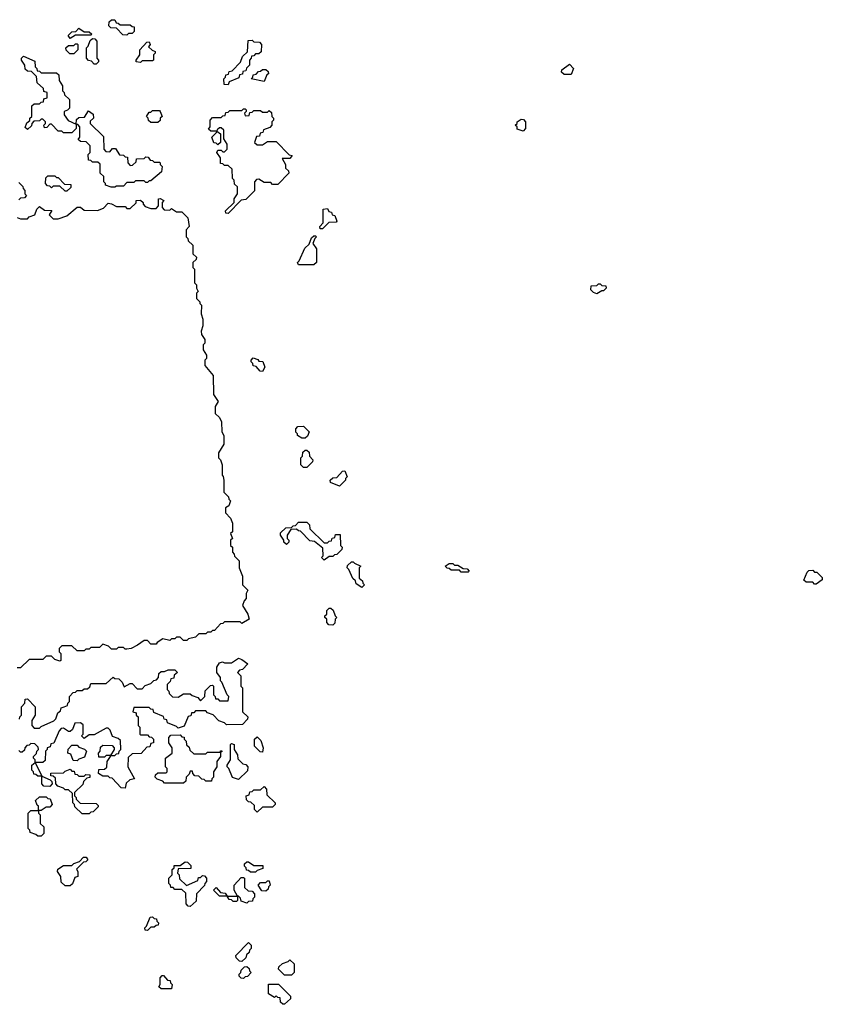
# Model space of a CAD drawing. Extents: x 2776963 to 2884430, y 684484 to 829250.
# Tile 62 of 256: x 2862510 to 2867190, y 719510 to 725250. Entities that reach past the tile are written whole.
import ezdxf

# ---------------------------------------------------------------- set-up
doc = ezdxf.new("R2010")
doc.units = 0

msp = doc.modelspace()

# ---------------------------------------------------------------- linework, layer by layer
at = {"layer": '0CON20XD'}
for points in [[(2863135, 725160), (2863111.7, 725161.7), (2863075, 725200), (2863041.7, 725201.7), (2863030, 725215), (2863031.7, 725238.3), (2863045, 725250), (2863065, 725250), (2863071.7, 725231.7), (2863085, 725230), (2863095, 725220), (2863155, 725220), (2863165, 725210), (2863178.3, 725208.3), (2863178.3, 725181.7), (2863165, 725170), (2863145, 725170), (2863135, 725160)], [(2862805, 725140), (2862791.7, 725158.3), (2862815, 725180), (2862838.3, 725181.7), (2862855, 725200), (2862885, 725180), (2862915, 725180), (2862930, 725165), (2862925, 725160), (2862835, 725160), (2862805, 725140)], [(2862955, 724990), (2862945, 724990), (2862928.3, 725008.3), (2862911.7, 725011.7), (2862900, 725025), (2862900, 725085), (2862910, 725095), (2862921.7, 725128.3), (2862935, 725140), (2862948.3, 725138.3), (2862960, 725125), (2862960, 725025), (2862970, 725015), (2862970, 725005), (2862955, 724990)], [(2862825, 725050), (2862801.7, 725051.7), (2862781.7, 725071.7), (2862780, 725085), (2862795, 725100), (2862825, 725100), (2862835, 725110), (2862845, 725110), (2862850, 725105), (2862850, 725075), (2862825, 725050)], [(2863215, 725000), (2863190, 725005), (2863190, 725015), (2863210, 725045), (2863210, 725075), (2863251.7, 725118.3), (2863265, 725120), (2863270, 725105), (2863261.7, 725091.7), (2863281.7, 725071.7), (2863300, 725065), (2863300, 725055), (2863290, 725045), (2863290, 725015), (2863285, 725010), (2863225, 725010), (2863215, 725000)], [(2863725, 724870), (2863701.7, 724871.7), (2863700, 724905), (2863710, 724915), (2863711.7, 724928.3), (2863728.3, 724931.7), (2863731.7, 724948.3), (2863748.3, 724951.7), (2863798.3, 725001.7), (2863810, 725035), (2863838.3, 725061.7), (2863841.7, 725128.3), (2863865, 725130), (2863875, 725120), (2863908.3, 725118.3), (2863920, 725105), (2863918.3, 725061.7), (2863905, 725050), (2863885, 725050), (2863875, 725040), (2863861.7, 725038.3), (2863860, 725025), (2863850, 725015), (2863850, 724985), (2863831.7, 724968.3), (2863828.3, 724951.7), (2863811.7, 724948.3), (2863808.3, 724931.7), (2863791.7, 724928.3), (2863788.3, 724911.7), (2863731.7, 724888.3), (2863725, 724870)], [(2863065, 724273.3), (2863043.6, 724273.6), (2863010, 724285), (2863010, 724295), (2863000, 724305), (2863000, 724335), (2862980, 724355), (2862978.3, 724408.3), (2862965, 724420), (2862935, 724420), (2862925, 724430), (2862911.7, 724431.7), (2862910, 724465), (2862920, 724475), (2862920, 724515), (2862898.3, 724538.3), (2862865, 724540), (2862851.7, 724551.7), (2862860, 724565), (2862860, 724625), (2862848.3, 724638.3), (2862840, 724640), (2862840, 724615), (2862815, 724590), (2862765, 724590), (2862755, 724600), (2862735, 724600), (2862695, 724640), (2862685, 724640), (2862668.3, 724621.7), (2862655, 724620), (2862650, 724635), (2862660, 724645), (2862660, 724655), (2862645, 724670), (2862635, 724670), (2862625, 724660), (2862591.7, 724658.3), (2862580, 724645), (2862578.3, 724631.7), (2862555, 724610), (2862541.7, 724621.7), (2862551.7, 724648.3), (2862568.3, 724661.7), (2862570, 724675), (2862580, 724685), (2862581.7, 724748.3), (2862595, 724760), (2862625, 724760), (2862635, 724770), (2862648.3, 724771.7), (2862651.7, 724788.3), (2862670, 724795), (2862670, 724825), (2862651.7, 724831.7), (2862648.3, 724848.3), (2862611.7, 724881.7), (2862608.3, 724918.3), (2862578.3, 724948.3), (2862555, 724950), (2862541.7, 724961.7), (2862540, 724985), (2862520, 725015), (2862520, 725025), (2862531.7, 725038.3), (2862598.3, 725008.3), (2862600, 724975), (2862610, 724965), (2862611.7, 724951.7), (2862625, 724950), (2862635, 724940), (2862725, 724940), (2862738.3, 724928.3), (2862740, 724895), (2862760, 724865), (2862760, 724835), (2862770, 724825), (2862771.7, 724811.7), (2862800, 724785), (2862800, 724735), (2862788.3, 724721.7), (2862770, 724715), (2862770, 724695), (2862791.7, 724661.7), (2862840, 724640), (2862841.7, 724668.3), (2862855, 724680), (2862888.3, 724681.7), (2862911.7, 724718.3), (2862938.3, 724698.3), (2862940, 724675), (2862921.7, 724658.3), (2862920, 724645), (2862998.3, 724568.3), (2863000, 724495), (2863011.7, 724481.7), (2863035, 724480), (2863051.7, 724498.3), (2863068.3, 724498.3), (2863091.7, 724461.7), (2863115, 724460), (2863125, 724450), (2863138.3, 724448.3), (2863140, 724415), (2863155, 724400), (2863168.3, 724401.7), (2863188.3, 724421.7), (2863191.7, 724438.3), (2863235, 724440), (2863245, 724450), (2863258.3, 724448.3), (2863271.7, 724431.7), (2863285, 724430), (2863295, 724420), (2863325, 724420), (2863330, 724415), (2863330, 724405), (2863340, 724395), (2863337, 724363), (2863275, 724310), (2863265, 724310), (2863255, 724300), (2863245, 724300), (2863235, 724310), (2863185, 724310), (2863175, 724300), (2863135, 724300), (2863115, 724280), (2863075, 724280), (2863065, 724273.3)], [(2865725, 724930), (2865685, 724930), (2865670, 724945), (2865671.7, 724958.3), (2865715, 724990), (2865740, 724965), (2865725, 724930)], [(2863935, 724890), (2863860, 724905), (2863870, 724915), (2863871.7, 724928.3), (2863888.3, 724931.7), (2863901.7, 724948.3), (2863915, 724950), (2863925, 724960), (2863945, 724960), (2863958.3, 724948.3), (2863960, 724935), (2863951.7, 724928.3), (2863935, 724890)], [(2863315, 724650), (2863275, 724650), (2863261.7, 724661.7), (2863260, 724675), (2863250, 724685), (2863265, 724710), (2863275, 724710), (2863285, 724720), (2863325, 724720), (2863330, 724715), (2863340, 724685), (2863330, 724675), (2863328.3, 724661.7), (2863315, 724650)], [(2863725, 724120), (2863711.7, 724121.7), (2863710, 724135), (2863760, 724185), (2863760, 724205), (2863780, 724235), (2863780, 724275), (2863761.7, 724291.7), (2863760, 724315), (2863750, 724325), (2863748.3, 724378.3), (2863725, 724400), (2863705, 724400), (2863695, 724410), (2863681.7, 724411.7), (2863680, 724445), (2863660, 724475), (2863665, 724490), (2863685, 724490), (2863695, 724480), (2863705, 724480), (2863720, 724495), (2863720, 724525), (2863700, 724555), (2863700, 724605), (2863685, 724620), (2863675, 724620), (2863661.7, 724608.3), (2863660, 724600), (2863680, 724585), (2863680, 724535), (2863665, 724520), (2863655, 724530), (2863641.7, 724531.7), (2863630, 724565), (2863658.3, 724591.7), (2863660, 724600), (2863625, 724600), (2863611.7, 724611.7), (2863620, 724625), (2863620, 724665), (2863635, 724680), (2863685, 724680), (2863695, 724690), (2863708.3, 724691.7), (2863711.7, 724708.3), (2863725, 724710), (2863735, 724720), (2863805, 724720), (2863815, 724730), (2863825, 724730), (2863830, 724725), (2863830, 724715), (2863820, 724705), (2863825, 724690), (2863848.3, 724691.7), (2863851.7, 724708.3), (2863865, 724710), (2863875, 724720), (2863915, 724720), (2863925, 724710), (2863955, 724710), (2863965, 724720), (2863978.3, 724708.3), (2863980, 724685), (2863990, 724675), (2863990, 724665), (2863980, 724655), (2863980, 724635), (2863968.3, 724621.7), (2863931.7, 724608.3), (2863928.3, 724591.7), (2863911.7, 724588.3), (2863908.3, 724571.7), (2863891.7, 724568.3), (2863880, 724535), (2863895, 724520), (2863925, 724520), (2863955, 724540), (2864005, 724540), (2864081.7, 724461.7), (2864098.3, 724458.3), (2864085, 724440), (2864040, 724440), (2864060, 724405), (2864060, 724385), (2864078.3, 724368.3), (2864080, 724355), (2864015, 724290), (2863985, 724290), (2863975, 724300), (2863935, 724300), (2863905, 724320), (2863891.7, 724318.3), (2863880, 724305), (2863878.3, 724251.7), (2863828.3, 724201.7), (2863801.7, 724198.3), (2863725, 724120)], [(2865445, 724600), (2865411.7, 724611.7), (2865410, 724625), (2865400, 724635), (2865410, 724645), (2865410, 724655), (2865435, 724670), (2865448.3, 724668.3), (2865460, 724655), (2865460, 724615), (2865445, 724600)], [(2862785, 724250), (2862775, 724250), (2862745, 724280), (2862705, 724280), (2862695, 724270), (2862685, 724280), (2862671.7, 724281.7), (2862660, 724295), (2862661.7, 724328.3), (2862675, 724340), (2862715, 724340), (2862725, 724330), (2862735, 724330), (2862771.7, 724291.7), (2862808.3, 724288.3), (2862808.3, 724271.7), (2862785, 724250)], [(2862505, 724300), (2862528.3, 724278.3), (2862530, 724265), (2862540, 724255), (2862540, 724235), (2862550, 724225), (2862538.3, 724211.7), (2862515, 724210), (2862505, 724200)], [(2862495, 724097.5), (2862515, 724090), (2862555, 724090), (2862565, 724100), (2862598.3, 724111.7), (2862610, 724145), (2862625, 724160), (2862655, 724140), (2862698.3, 724138.3), (2862681.7, 724111.7), (2862705, 724090), (2862735, 724090), (2862785, 724107.5), (2862845, 724156.7), (2862865, 724157.5), (2862885, 724140), (2862963, 724137), (2862998.3, 724151.7), (2863025, 724180), (2863045, 724176.7), (2863075, 724160), (2863125, 724160), (2863135, 724150), (2863155, 724150), (2863188.3, 724181.7), (2863190, 724195), (2863215, 724197.5), (2863230, 724185), (2863230, 724175), (2863241.7, 724161.7), (2863275, 724150), (2863305, 724150), (2863320, 724165), (2863320, 724205), (2863328.3, 724208.3), (2863350, 724195), (2863340, 724185), (2863340, 724155), (2863351.7, 724141.7), (2863385, 724140), (2863395, 724150), (2863425, 724130), (2863455, 724130), (2863490, 724095), (2863497.5, 724045), (2863480, 724025), (2863480, 723985), (2863490, 723975), (2863491.7, 723961.7), (2863520, 723935), (2863520, 723885), (2863540, 723865), (2863538.3, 723851.7), (2863520, 723835), (2863520, 723805), (2863530, 723795), (2863530, 723715), (2863540, 723705), (2863540, 723685), (2863550, 723665), (2863540, 723655), (2863540, 723625), (2863560, 723605), (2863560, 723595), (2863570, 723585), (2863567.5, 723535), (2863577.5, 723505), (2863577.5, 723465), (2863567.5, 723435), (2863570, 723415), (2863590, 723385), (2863590, 723365), (2863580, 723355), (2863580, 723325), (2863600, 723295), (2863600, 723275), (2863590, 723265), (2863590, 723235), (2863637.5, 723175), (2863640, 723065), (2863667.5, 723025), (2863650, 722995), (2863650, 722955), (2863675, 722930), (2863687.5, 722905), (2863688.3, 722848.3), (2863700, 722825), (2863700, 722775), (2863670, 722725), (2863670, 722695), (2863680, 722685), (2863690, 722655), (2863690, 722595), (2863697, 722587), (2863700, 722565), (2863700, 722495), (2863728.3, 722468.3), (2863730, 722455), (2863740, 722445), (2863730, 722415), (2863710, 722405), (2863710, 722375), (2863740, 722345), (2863750, 722315), (2863750, 722265), (2863740, 722255), (2863750, 722225), (2863740, 722215), (2863740, 722185), (2863750, 722175), (2863750, 722145), (2863760, 722135), (2863761.7, 722121.7), (2863790, 722095), (2863790, 722055), (2863810, 722005), (2863810, 721955), (2863840, 721925), (2863830, 721905), (2863830, 721875), (2863818.3, 721861.7), (2863810, 721835), (2863840, 721785), (2863847.5, 721755), (2863805, 721730), (2863795, 721740), (2863705, 721740), (2863695, 721730), (2863681.7, 721728.3), (2863645, 721690), (2863635, 721690), (2863625, 721680), (2863605, 721680), (2863595, 721670), (2863555, 721670), (2863535, 721650), (2863495, 721640), (2863485, 721630), (2863465, 721630), (2863445, 721650), (2863425, 721650), (2863415, 721640), (2863395, 721640), (2863385, 721630), (2863345, 721640), (2863311.7, 721618.3), (2863305, 721610), (2863275, 721610), (2863255, 721630), (2863235, 721630), (2863196.7, 721603.3), (2863160, 721585), (2863135, 721580), (2863125, 721580), (2863115, 721590), (2863085, 721590), (2863075, 721580), (2863045, 721580), (2863028.3, 721598.3), (2862995, 721610), (2862975, 721590), (2862925, 721590), (2862915, 721580), (2862895, 721580), (2862885, 721570), (2862845, 721570), (2862815, 721600), (2862755, 721600), (2862740, 721585), (2862740, 721565), (2862750, 721555), (2862750, 721515), (2862745, 721510), (2862715, 721520), (2862695, 721540), (2862665, 721540), (2862645, 721520), (2862565, 721520), (2862515, 721472.5), (2862495, 721472.5)], [(2864275, 724030), (2864261.7, 724031.7), (2864260, 724045), (2864280, 724065), (2864280, 724145), (2864305, 724150), (2864311.7, 724131.7), (2864328.3, 724128.3), (2864331.7, 724111.7), (2864348.3, 724108.3), (2864360, 724075), (2864355, 724070), (2864311.7, 724068.3), (2864275, 724030)], [(2864225, 723820), (2864135, 723820), (2864130, 723835), (2864140, 723845), (2864171.7, 723918.3), (2864198.3, 723941.7), (2864211.7, 723978.3), (2864225, 723990), (2864235, 723990), (2864240, 723985), (2864230, 723975), (2864220, 723945), (2864240, 723915), (2864240, 723835), (2864225, 723820)], [(2865875, 723652.5), (2865855, 723660), (2865840, 723675), (2865841.7, 723698.3), (2865875, 723700), (2865885, 723710), (2865895, 723710), (2865905, 723700), (2865928.3, 723698.3), (2865930, 723685), (2865915, 723670), (2865905, 723670), (2865875, 723652.5)], [(2863925, 723200), (2863911.7, 723201.7), (2863888.3, 723228.3), (2863871.7, 723231.7), (2863870, 723245), (2863860, 723255), (2863860, 723265), (2863871.7, 723278.3), (2863898.3, 723268.3), (2863905, 723260), (2863928.3, 723258.3), (2863940, 723225), (2863925, 723200)], [(2864175, 722810), (2864155, 722810), (2864130, 722825), (2864130, 722835), (2864120, 722845), (2864120, 722865), (2864131.7, 722878.3), (2864165, 722880), (2864198.3, 722848.3), (2864188.3, 722821.7), (2864175, 722810)], [(2864185, 722640), (2864165, 722640), (2864150, 722655), (2864150, 722695), (2864160, 722705), (2864161.7, 722728.3), (2864175, 722740), (2864185, 722740), (2864198.3, 722728.3), (2864200, 722705), (2864220, 722685), (2864218.3, 722671.7), (2864185, 722640)], [(2864375, 722530), (2864321.7, 722551.7), (2864320, 722565), (2864335, 722580), (2864358.3, 722581.7), (2864391.7, 722618.3), (2864405, 722620), (2864420, 722585), (2864410, 722575), (2864410, 722565), (2864375, 722530)], [(2864285, 722100), (2864270, 722115), (2864280, 722125), (2864278.3, 722168.3), (2864228.3, 722208.3), (2864201.7, 722211.7), (2864148.3, 722268.3), (2864135, 722270), (2864125, 722280), (2864091.7, 722278.3), (2864070, 722245), (2864070, 722225), (2864080, 722215), (2864080, 722205), (2864065, 722190), (2864050, 722205), (2864050, 722215), (2864030, 722245), (2864031.7, 722258.3), (2864061.7, 722288.3), (2864095, 722290), (2864105, 722300), (2864118.3, 722301.7), (2864135, 722320), (2864185, 722320), (2864200, 722305), (2864201.7, 722281.7), (2864285, 722200), (2864305, 722200), (2864315, 722210), (2864328.3, 722211.7), (2864331.7, 722228.3), (2864348.3, 722231.7), (2864351.7, 722248.3), (2864378.3, 722248.3), (2864380, 722185), (2864390, 722175), (2864388.3, 722161.7), (2864358.3, 722131.7), (2864345, 722130), (2864335, 722120), (2864315, 722120), (2864285, 722100)], [(2864505, 721940), (2864471.7, 721961.7), (2864468.3, 721978.3), (2864451.7, 721991.7), (2864430, 722045), (2864420, 722055), (2864421.7, 722068.3), (2864445, 722090), (2864455, 722090), (2864461.7, 722081.7), (2864500, 722065), (2864490, 722055), (2864490, 721995), (2864508.3, 721978.3), (2864510, 721965), (2864520, 721955), (2864505, 721940)], [(2865125, 722030), (2865085, 722030), (2865075, 722040), (2865025, 722040), (2865015, 722050), (2865001.7, 722051.7), (2864990, 722065), (2865015, 722080), (2865035, 722080), (2865045, 722070), (2865065, 722070), (2865095, 722050), (2865118.3, 722048.3), (2865130, 722035), (2865125, 722030)], [(2867155, 721960), (2867145, 721960), (2867135, 721970), (2867095, 721970), (2867081.7, 721981.7), (2867101.7, 722028.3), (2867111.7, 722038.3), (2867135, 722040), (2867145, 722030), (2867158.3, 722028.3), (2867188.3, 721998.3), (2867190, 721985), (2867155, 721960)], [(2864335, 721720), (2864311.7, 721721.7), (2864300, 721735), (2864300, 721755), (2864290, 721765), (2864290, 721775), (2864300, 721785), (2864300, 721805), (2864315, 721820), (2864325, 721820), (2864338.3, 721808.3), (2864350, 721775), (2864360, 721765), (2864350, 721755), (2864348.3, 721731.7), (2864335, 721720)], [(2862508.3, 721171.7), (2862510, 721185), (2862520, 721195), (2862520, 721245), (2862540, 721265), (2862541.7, 721288.3), (2862555, 721290), (2862600, 721245), (2862600, 721195), (2862580, 721165), (2862580, 721135), (2862595, 721120), (2862625, 721120), (2862635, 721130), (2862708.3, 721161.7), (2862720, 721175), (2862731.7, 721208.3), (2862748.3, 721221.7), (2862751.7, 721238.3), (2862770, 721245), (2862788.3, 721251.7), (2862790, 721265), (2862800, 721275), (2862800, 721305), (2862821.7, 721328.3), (2862835, 721330), (2862845, 721340), (2862875, 721340), (2862885, 721350), (2862905, 721350), (2862918.3, 721361.7), (2862925, 721380), (2863015, 721380), (2863055, 721417.5), (2863065, 721410), (2863088.3, 721408.3), (2863108.3, 721388.3), (2863120, 721360), (2863155, 721380), (2863165, 721380), (2863195, 721350), (2863225, 721350), (2863241.7, 721368.3), (2863275, 721380), (2863291.7, 721398.3), (2863308.3, 721401.7), (2863320, 721415), (2863321.7, 721438.3), (2863335, 721450), (2863355, 721450), (2863375, 721460), (2863415, 721460), (2863430, 721445), (2863411.7, 721428.3), (2863408.3, 721411.7), (2863391.7, 721408.3), (2863388.3, 721391.7), (2863370, 721375), (2863370, 721345), (2863380, 721335), (2863381.7, 721321.7), (2863401.7, 721301.7), (2863435, 721300), (2863465, 721320), (2863505, 721320), (2863515, 721310), (2863548.3, 721298.3), (2863565, 721280), (2863590, 721305), (2863591.7, 721338.3), (2863621.7, 721368.3), (2863635, 721370), (2863640, 721365), (2863640, 721315), (2863650, 721305), (2863651.7, 721291.7), (2863665, 721290), (2863675, 721280), (2863725, 721280), (2863730, 721305), (2863720, 721315), (2863688.3, 721388.3), (2863680, 721395), (2863680, 721415), (2863660, 721445), (2863660, 721475), (2863675, 721500), (2863693, 721507), (2863705, 721500), (2863745, 721500), (2863785, 721527.5), (2863805, 721520), (2863840, 721495), (2863808.3, 721461.7), (2863791.7, 721458.3), (2863780, 721445), (2863800, 721425), (2863800, 721365), (2863810, 721355), (2863810, 721215), (2863840, 721185), (2863838.3, 721171.7), (2863808.3, 721141.7), (2863715, 721140), (2863705, 721150), (2863671.7, 721161.7), (2863638.3, 721198.3), (2863605, 721210), (2863595, 721220), (2863535, 721220), (2863525, 721210), (2863511.7, 721208.3), (2863508.3, 721191.7), (2863491.7, 721188.3), (2863468.3, 721131.7), (2863435, 721120), (2863425, 721130), (2863371.7, 721151.7), (2863368.3, 721168.3), (2863351.7, 721171.7), (2863348.3, 721188.3), (2863291.7, 721211.7), (2863288.3, 721228.3), (2863275, 721230), (2863265, 721240), (2863175, 721240), (2863170, 721215), (2863188.3, 721208.3), (2863190, 721195), (2863200, 721185), (2863200, 721135), (2863210, 721125), (2863210, 721085), (2863215, 721080), (2863255, 721080), (2863265, 721070), (2863278.3, 721068.3), (2863290, 721055), (2863290, 721035), (2863275, 721030), (2863268.3, 721011.7), (2863251.7, 721008.3), (2863218.3, 720971.7), (2863165, 720970), (2863141.7, 720948.3), (2863140, 720895), (2863180, 720825), (2863151.7, 720818.3), (2863131.7, 720798.3), (2863125, 720770)], [(2863125, 720770), (2863101.7, 720771.7), (2863048.3, 720828.3), (2863035, 720830), (2863025, 720840), (2862995, 720840), (2862970, 720855), (2862971.7, 720878.3), (2863005, 720880), (2863018.3, 720891.7), (2863020, 720925), (2863040, 720955), (2863040, 720960), (2863015, 720960), (2863005, 720950), (2862971.7, 720951.7), (2862970, 720975), (2862980, 720985), (2862981.7, 721008.3), (2862995, 721020), (2863048.3, 721018.3), (2863060, 721005), (2863060, 720995), (2863040, 720960), (2863065, 720960), (2863075, 720970), (2863088.3, 720971.7), (2863090, 720985), (2863100, 720995), (2863098.3, 721048.3), (2863085, 721060), (2863051.7, 721071.7), (2863038.3, 721108.3), (2863025, 721120), (2863015, 721120), (2862945, 721080), (2862915, 721080), (2862885, 721060), (2862870, 721075), (2862880, 721085), (2862880, 721140), (2862865, 721150), (2862831.7, 721148.3), (2862818.3, 721111.7), (2862805, 721100), (2862795, 721100), (2862765, 721120), (2862751.7, 721118.3), (2862740, 721105), (2862708.3, 721031.7), (2862691.7, 721028.3), (2862688.3, 721011.7), (2862670, 721005), (2862670, 720995), (2862660, 720985), (2862658.3, 720931.7), (2862645, 720920), (2862600, 720920), (2862640, 720840), (2862688.3, 720818.3), (2862698.3, 720808.3), (2862700, 720795), (2862685, 720780), (2862651.7, 720781.7), (2862640, 720795), (2862640, 720840), (2862615, 720840), (2862605, 720850), (2862591.7, 720851.7), (2862590, 720865), (2862580, 720875), (2862580, 720905), (2862600, 720920), (2862600, 720935), (2862590, 720945), (2862590, 720955), (2862608.3, 720971.7), (2862610, 720985), (2862620, 720995), (2862618.3, 721008.3), (2862598.3, 721028.3), (2862575, 721030), (2862565, 721020), (2862551.7, 721018.3), (2862540, 721005), (2862538.3, 720991.7), (2862525, 720980), (2862515, 720980), (2862505, 720990)], [(2863465, 720800), (2863355, 720800), (2863345, 720810), (2863311.7, 720821.7), (2863300, 720835), (2863301.7, 720848.3), (2863315, 720860), (2863365, 720860), (2863370, 720865), (2863370, 720885), (2863360, 720895), (2863360, 720945), (2863400, 720975), (2863400, 721005), (2863380, 721035), (2863380, 721065), (2863391.7, 721078.3), (2863445, 721080), (2863455, 721070), (2863468.3, 721068.3), (2863470, 721055), (2863480, 721045), (2863481.7, 721021.7), (2863498.3, 721008.3), (2863501.7, 720991.7), (2863525, 720970), (2863595, 720970), (2863605, 720980), (2863680, 720980), (2863681.7, 720988.3), (2863688.3, 720988.3), (2863688.3, 720981.7), (2863680, 720980), (2863680, 720955), (2863660, 720925), (2863660, 720895), (2863640, 720865), (2863640, 720835), (2863630, 720825), (2863628.3, 720811.7), (2863595, 720810), (2863585, 720820), (2863571.7, 720821.7), (2863555, 720840), (2863531.7, 720841.7), (2863520, 720855), (2863518.3, 720868.3), (2863505, 720870), (2863498.3, 720851.7), (2863480, 720835), (2863478.3, 720811.7), (2863465, 720800)], [(2863925, 720980), (2863911.7, 720981.7), (2863880, 721015), (2863880, 721055), (2863895, 721070), (2863917, 721047), (2863930, 721005), (2863925, 720980)], [(2862845, 720930), (2862821.7, 720931.7), (2862808.3, 720968.3), (2862790, 720975), (2862791.7, 720998.3), (2862815, 721020), (2862845, 721020), (2862855, 721010), (2862888.3, 720998.3), (2862900, 720985), (2862888.3, 720951.7), (2862855, 720940), (2862845, 720930)], [(2863785, 720820), (2863751.7, 720831.7), (2863730, 720885), (2863720, 720895), (2863720, 720905), (2863740, 720935), (2863740, 721025), (2863745, 721030), (2863760, 721025), (2863760, 720995), (2863780, 720965), (2863781.7, 720941.7), (2863811.7, 720911.7), (2863828.3, 720908.3), (2863840, 720895), (2863838.3, 720871.7), (2863785, 720820)], [(2862915, 720620), (2862875, 720620), (2862831.7, 720661.7), (2862830, 720675), (2862820, 720685), (2862818.3, 720738.3), (2862795, 720760), (2862775, 720760), (2862765, 720770), (2862731.7, 720781.7), (2862720, 720795), (2862718.3, 720828.3), (2862705, 720840), (2862691.7, 720841.7), (2862691.7, 720858.3), (2862765, 720860), (2862775, 720870), (2862805, 720880), (2862815, 720870), (2862828.3, 720868.3), (2862831.7, 720851.7), (2862845, 720850), (2862855, 720840), (2862885, 720840), (2862895, 720850), (2862918.3, 720848.3), (2862918.3, 720831.7), (2862901.7, 720828.3), (2862881.7, 720808.3), (2862878.3, 720791.7), (2862830, 720745), (2862830, 720725), (2862840, 720715), (2862840, 720705), (2862861.7, 720681.7), (2862955, 720680), (2862968.3, 720668.3), (2862968.3, 720661.7), (2862938.3, 720631.7), (2862925, 720630), (2862915, 720620)], [(2863895, 720630), (2863880, 720645), (2863878.3, 720668.3), (2863858.3, 720688.3), (2863845, 720690), (2863831.7, 720701.7), (2863830, 720725), (2863848.3, 720731.7), (2863851.7, 720748.3), (2863865, 720750), (2863875, 720760), (2863915, 720760), (2863935, 720780), (2863950, 720765), (2863951.7, 720731.7), (2864000, 720685), (2864000, 720675), (2863985, 720660), (2863925, 720660), (2863895, 720630)], [(2862635, 720490), (2862615, 720490), (2862605, 720500), (2862571.7, 720511.7), (2862570, 720525), (2862560, 720535), (2862560, 720625), (2862575, 720640), (2862620, 720640), (2862620, 720665), (2862611.7, 720671.7), (2862601.7, 720698.3), (2862625, 720720), (2862665, 720720), (2862675, 720710), (2862688.3, 720708.3), (2862700, 720675), (2862685, 720660), (2862665, 720660), (2862635, 720640), (2862620, 720640), (2862620, 720625), (2862630, 720615), (2862630, 720565), (2862650, 720545), (2862650, 720505), (2862635, 720490)], [(2862805, 720200), (2862775, 720200), (2862751.7, 720221.7), (2862750, 720255), (2862730, 720285), (2862731.7, 720298.3), (2862765, 720320), (2862815, 720320), (2862825, 720330), (2862858.3, 720341.7), (2862881.7, 720368.3), (2862898.3, 720368.3), (2862908.3, 720351.7), (2862895, 720340), (2862881.7, 720338.3), (2862841.7, 720298.3), (2862850, 720285), (2862850, 720255), (2862831.7, 720248.3), (2862818.3, 720211.7), (2862805, 720200)], [(2863505, 720080), (2863491.7, 720081.7), (2863480, 720095), (2863478.3, 720158.3), (2863455, 720180), (2863415, 720180), (2863405, 720190), (2863391.7, 720191.7), (2863390, 720205), (2863380, 720215), (2863380, 720245), (2863400, 720265), (2863400, 720295), (2863410, 720305), (2863411.7, 720318.3), (2863445, 720320), (2863475, 720340), (2863488.3, 720338.3), (2863508.3, 720318.3), (2863508.3, 720301.7), (2863435, 720300), (2863430, 720275), (2863440, 720265), (2863441.7, 720241.7), (2863481.7, 720201.7), (2863548.3, 720231.7), (2863551.7, 720248.3), (2863565, 720250), (2863575, 720260), (2863588.3, 720258.3), (2863600, 720245), (2863600, 720225), (2863590, 720215), (2863588.3, 720201.7), (2863540, 720155), (2863538.3, 720111.7), (2863505, 720080)], [(2863885, 720280), (2863855, 720280), (2863845, 720290), (2863831.7, 720291.7), (2863830, 720305), (2863820, 720315), (2863821.7, 720328.3), (2863835, 720340), (2863845, 720340), (2863875, 720320), (2863928.3, 720318.3), (2863928.3, 720301.7), (2863895, 720290), (2863885, 720280)], [(2863835, 720100), (2863801.7, 720111.7), (2863798.3, 720128.3), (2863785, 720140), (2863780, 720140), (2863780, 720115), (2863775, 720110), (2863755, 720110), (2863745, 720120), (2863731.7, 720121.7), (2863720, 720140), (2863675, 720140), (2863640, 720175), (2863655, 720190), (2863681.7, 720161.7), (2863708.3, 720158.3), (2863720, 720140), (2863780, 720140), (2863760, 720175), (2863760, 720205), (2863801.7, 720248.3), (2863815, 720250), (2863820, 720245), (2863821.7, 720191.7), (2863841.7, 720171.7), (2863865, 720170), (2863880, 720155), (2863880, 720135), (2863870, 720125), (2863868.3, 720111.7), (2863845, 720110), (2863835, 720100)], [(2863945, 720170), (2863921.7, 720171.7), (2863900, 720205), (2863915, 720220), (2863945, 720220), (2863955, 720230), (2863965, 720230), (2863970, 720205), (2863960, 720195), (2863958.3, 720181.7), (2863945, 720170)], [(2863255, 719940), (2863241.7, 719941.7), (2863240, 719955), (2863250, 719965), (2863271.7, 720018.3), (2863285, 720020), (2863295, 720010), (2863308.3, 720008.3), (2863310, 719995), (2863320, 719985), (2863318.3, 719971.7), (2863305, 719970), (2863295, 719960), (2863275, 719960), (2863255, 719940)], [(2863805, 719760), (2863791.7, 719761.7), (2863771.7, 719781.7), (2863770, 719795), (2863845, 719870), (2863860, 719855), (2863860, 719835), (2863850, 719825), (2863848.3, 719811.7), (2863831.7, 719798.3), (2863828.3, 719781.7), (2863805, 719760)], [(2864095, 719680), (2864055, 719680), (2864020, 719715), (2864021.7, 719728.3), (2864041.7, 719748.3), (2864075, 719760), (2864085, 719770), (2864110, 719745), (2864110, 719695), (2864095, 719680)], [(2863815, 719660), (2863801.7, 719661.7), (2863790, 719675), (2863790, 719685), (2863800, 719695), (2863801.7, 719708.3), (2863821.7, 719728.3), (2863835, 719730), (2863848.3, 719718.3), (2863850, 719705), (2863860, 719695), (2863838.3, 719671.7), (2863825, 719670), (2863815, 719660)], [(2863395, 719600), (2863335, 719600), (2863321.7, 719611.7), (2863330, 719625), (2863330, 719665), (2863341.7, 719678.3), (2863348.3, 719678.3), (2863371.7, 719651.7), (2863388.3, 719648.3), (2863390, 719635), (2863400, 719625), (2863395, 719600)], [(2864055, 719510), (2864045, 719510), (2864031.7, 719521.7), (2864028.3, 719548.3), (2864015, 719550), (2864005, 719560), (2863995, 719550), (2863961.7, 719571.7), (2863961.7, 719628.3), (2864018.3, 719628.3), (2864088.3, 719558.3), (2864088.3, 719541.7), (2864055, 719510)]]:
    msp.add_lwpolyline(points, dxfattribs=at)

doc.saveas('drawing.dxf')
